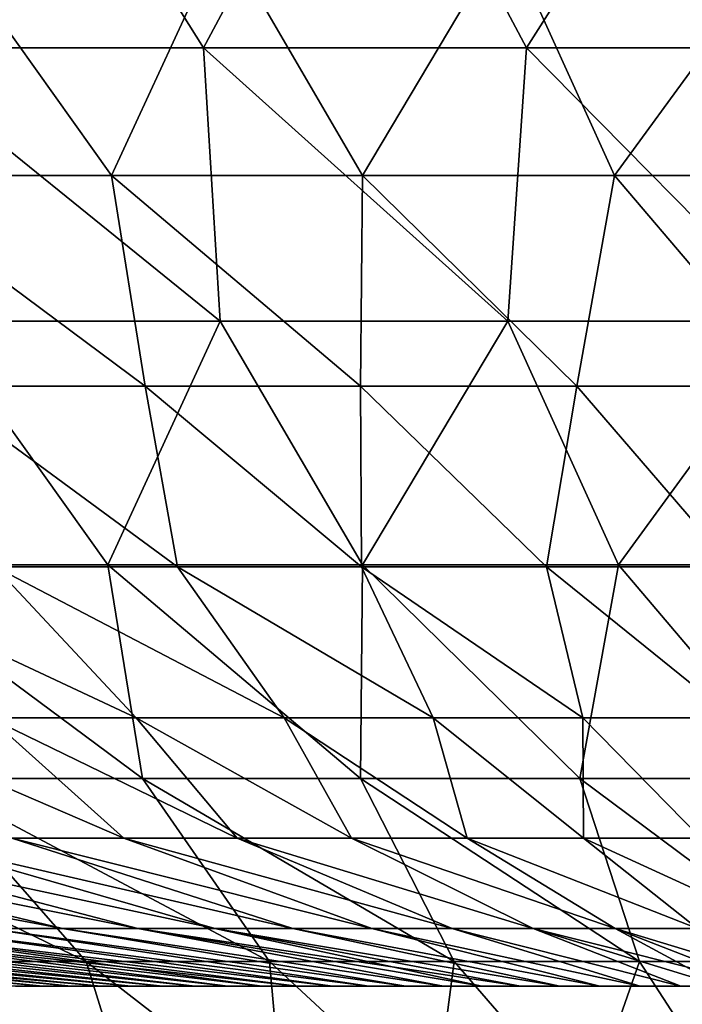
# Model space of a CAD drawing. Header units: millimetres. Extents: x -125 to 125, y 3898 to 4025.
# Tile 70 of 256: x -5 to -1.68, y 3902.08 to 3907.02. Entities that reach past the tile are written whole.
import ezdxf

# ---------------------------------------------------------------- set-up
doc = ezdxf.new("R2010")
doc.units = ezdxf.units.MM
doc.header["$LTSCALE"] = 2.2935
for name, color, linetype in [('2', 7, 'CONTINUOUS'), ('3', 7, 'CONTINUOUS'), ('4', 7, 'CONTINUOUS'), ('5', 7, 'CONTINUOUS')]:
    doc.layers.add(name, color=color, linetype=linetype)

msp = doc.modelspace()

# ---------------------------------------------------------------- linework, layer by layer
at = {"layer": '2', "color": 36, "linetype": 'Continuous', "true_color": 0x833d1e}
for points in [[(-4.0791, 3906.8825, 40.7015), (-5.0346, 3908.4022, 44.7729), (-5.6935, 3906.8825, 40.5073), (-4.0791, 3906.8825, 40.7015)], [(-3.2659, 3908.4022, 44.9366), (-5.0346, 3908.4022, 44.7729), (-4.0791, 3906.8825, 40.7015), (-3.2659, 3908.4022, 44.9366)], [(-2.4583, 3906.8825, 40.8315), (-3.2659, 3908.4022, 44.9366), (-4.0791, 3906.8825, 40.7015), (-2.4583, 3906.8825, 40.8315)], [(-1.492, 3908.4022, 45.0304), (-3.2659, 3908.4022, 44.9366), (-2.4583, 3906.8825, 40.8315), (-1.492, 3908.4022, 45.0304)], [(-0.8335, 3906.8825, 40.8969), (-1.492, 3908.4022, 45.0304), (-2.4583, 3906.8825, 40.8315), (-0.8335, 3906.8825, 40.8969)], [(-4.0791, 3906.8825, 40.7015), (-5.6935, 3906.8825, 40.5073), (-3.9956, 3905.5104, 36.4865), (-4.0791, 3906.8825, 40.7015)], [(-3.9956, 3905.5104, 36.4865), (-5.6935, 3906.8825, 40.5073), (-5.4335, 3905.5104, 36.3002), (-3.9956, 3905.5104, 36.4865)], [(-2.4583, 3906.8825, 40.8315), (-4.0791, 3906.8825, 40.7015), (-2.5514, 3905.5104, 36.6158), (-2.4583, 3906.8825, 40.8315)], [(-2.5514, 3905.5104, 36.6158), (-4.0791, 3906.8825, 40.7015), (-3.9956, 3905.5104, 36.4865), (-2.5514, 3905.5104, 36.6158)], [(-1.1032, 3905.5104, 36.688), (-2.4583, 3906.8825, 40.8315), (-2.5514, 3905.5104, 36.6158), (-1.1032, 3905.5104, 36.688)], [(-0.8335, 3906.8825, 40.8969), (-2.4583, 3906.8825, 40.8315), (-1.1032, 3905.5104, 36.688), (-0.8335, 3906.8825, 40.8969)], [(-4.5606, 3904.2876, 32.1359), (-5.4335, 3905.5104, 36.3002), (-5.833, 3904.2876, 31.9295), (-4.5606, 3904.2876, 32.1359)], [(-3.9956, 3905.5104, 36.4865), (-5.4335, 3905.5104, 36.3002), (-4.5606, 3904.2876, 32.1359), (-3.9956, 3905.5104, 36.4865)], [(-3.281, 3904.2876, 32.2917), (-3.9956, 3905.5104, 36.4865), (-4.5606, 3904.2876, 32.1359), (-3.281, 3904.2876, 32.2917)], [(-2.5514, 3905.5104, 36.6158), (-3.9956, 3905.5104, 36.4865), (-3.281, 3904.2876, 32.2917), (-2.5514, 3905.5104, 36.6158)], [(-1.9962, 3904.2876, 32.3965), (-2.5514, 3905.5104, 36.6158), (-3.281, 3904.2876, 32.2917), (-1.9962, 3904.2876, 32.3965)], [(-1.1032, 3905.5104, 36.688), (-2.5514, 3905.5104, 36.6158), (-1.9962, 3904.2876, 32.3965), (-1.1032, 3905.5104, 36.688)], [(-0.7083, 3904.2876, 32.4502), (-1.1032, 3905.5104, 36.688), (-1.9962, 3904.2876, 32.3965), (-0.7083, 3904.2876, 32.4502)], [(-4.5606, 3904.2876, 32.1359), (-5.833, 3904.2876, 31.9295), (-4.387, 3903.2157, 27.827), (-4.5606, 3904.2876, 32.1359)], [(-4.387, 3903.2157, 27.827), (-5.833, 3904.2876, 31.9295), (-5.4766, 3903.2157, 27.6332), (-4.387, 3903.2157, 27.827)], [(-3.281, 3904.2876, 32.2917), (-4.5606, 3904.2876, 32.1359), (-3.2906, 3903.2157, 27.9778), (-3.281, 3904.2876, 32.2917)], [(-3.2906, 3903.2157, 27.9778), (-4.5606, 3904.2876, 32.1359), (-4.387, 3903.2157, 27.827), (-3.2906, 3903.2157, 27.9778)], [(-2.1891, 3903.2157, 28.0855), (-3.281, 3904.2876, 32.2917), (-3.2906, 3903.2157, 27.9778), (-2.1891, 3903.2157, 28.0855)], [(-1.9962, 3904.2876, 32.3965), (-3.281, 3904.2876, 32.2917), (-2.1891, 3903.2157, 28.0855), (-1.9962, 3904.2876, 32.3965)], [(-1.0842, 3903.2157, 28.1498), (-1.9962, 3904.2876, 32.3965), (-2.1891, 3903.2157, 28.0855), (-1.0842, 3903.2157, 28.1498)], [(-0.7083, 3904.2876, 32.4502), (-1.9962, 3904.2876, 32.3965), (-1.0842, 3903.2157, 28.1498), (-0.7083, 3904.2876, 32.4502)], [(-5.4766, 3903.2157, 27.6332), (-6.5578, 3903.2157, 27.3968), (-4.6695, 3902.296, 23.3866), (-5.4766, 3903.2157, 27.6332)], [(-4.6695, 3902.296, 23.3866), (-6.5578, 3903.2157, 27.3968), (-5.5836, 3902.296, 23.1854), (-4.6695, 3902.296, 23.3866)], [(-4.387, 3903.2157, 27.827), (-5.4766, 3903.2157, 27.6332), (-3.7483, 3902.296, 23.5518), (-4.387, 3903.2157, 27.827)], [(-3.7483, 3902.296, 23.5518), (-5.4766, 3903.2157, 27.6332), (-4.6695, 3902.296, 23.3866), (-3.7483, 3902.296, 23.5518)], [(-3.2906, 3903.2157, 27.9778), (-4.387, 3903.2157, 27.827), (-2.8212, 3902.296, 23.6808), (-3.2906, 3903.2157, 27.9778)], [(-2.8212, 3902.296, 23.6808), (-4.387, 3903.2157, 27.827), (-3.7483, 3902.296, 23.5518), (-2.8212, 3902.296, 23.6808)], [(-2.1891, 3903.2157, 28.0855), (-3.2906, 3903.2157, 27.9778), (-1.8898, 3902.296, 23.7732), (-2.1891, 3903.2157, 28.0855)], [(-1.8898, 3902.296, 23.7732), (-3.2906, 3903.2157, 27.9778), (-2.8212, 3902.296, 23.6808), (-1.8898, 3902.296, 23.7732)], [(-1.0842, 3903.2157, 28.1498), (-2.1891, 3903.2157, 28.0855), (-0.9555, 3902.296, 23.8291), (-1.0842, 3903.2157, 28.1498)], [(-0.9555, 3902.296, 23.8291), (-2.1891, 3903.2157, 28.0855), (-1.8898, 3902.296, 23.7732), (-0.9555, 3902.296, 23.8291)], [(-4.6695, 3902.296, 23.3866), (-5.5836, 3902.296, 23.1854), (-4.4316, 3901.5297, 18.9856), (-4.6695, 3902.296, 23.3866)], [(-4.4316, 3901.5297, 18.9856), (-5.5836, 3902.296, 23.1854), (-5.1771, 3901.5297, 18.796), (-4.4316, 3901.5297, 18.9856)], [(-3.7483, 3902.296, 23.5518), (-4.6695, 3902.296, 23.3866), (-3.6793, 3901.5297, 19.1456), (-3.7483, 3902.296, 23.5518)], [(-3.6793, 3901.5297, 19.1456), (-4.6695, 3902.296, 23.3866), (-4.4316, 3901.5297, 18.9856), (-3.6793, 3901.5297, 19.1456)], [(-2.8212, 3902.296, 23.6808), (-3.7483, 3902.296, 23.5518), (-2.9212, 3901.5297, 19.2758), (-2.8212, 3902.296, 23.6808)], [(-2.9212, 3901.5297, 19.2758), (-3.7483, 3902.296, 23.5518), (-3.6793, 3901.5297, 19.1456), (-2.9212, 3901.5297, 19.2758)], [(-2.1586, 3901.5297, 19.3761), (-2.8212, 3902.296, 23.6808), (-2.9212, 3901.5297, 19.2758), (-2.1586, 3901.5297, 19.3761)], [(-1.8898, 3902.296, 23.7732), (-2.8212, 3902.296, 23.6808), (-2.1586, 3901.5297, 19.3761), (-1.8898, 3902.296, 23.7732)], [(-1.3926, 3901.5297, 19.4461), (-1.8898, 3902.296, 23.7732), (-2.1586, 3901.5297, 19.3761), (-1.3926, 3901.5297, 19.4461)], [(-0.9555, 3902.296, 23.8291), (-1.8898, 3902.296, 23.7732), (-1.3926, 3901.5297, 19.4461), (-0.9555, 3902.296, 23.8291)]]:
    msp.add_3dface(points, dxfattribs=at)
at = {"layer": '3', "color": 36, "linetype": 'Continuous', "true_color": 0x833d1e}
for points in [[(-4.0791, 3906.8825, -40.7015), (-5.6935, 3906.8825, -40.5073), (-5.0346, 3908.4022, -44.7729), (-4.0791, 3906.8825, -40.7015)], [(-3.2659, 3908.4022, -44.9366), (-4.0791, 3906.8825, -40.7015), (-5.0346, 3908.4022, -44.7729), (-3.2659, 3908.4022, -44.9366)], [(-2.4583, 3906.8825, -40.8315), (-4.0791, 3906.8825, -40.7015), (-3.2659, 3908.4022, -44.9366), (-2.4583, 3906.8825, -40.8315)], [(-1.492, 3908.4022, -45.0304), (-2.4583, 3906.8825, -40.8315), (-3.2659, 3908.4022, -44.9366), (-1.492, 3908.4022, -45.0304)], [(-0.8335, 3906.8825, -40.8969), (-2.4583, 3906.8825, -40.8315), (-1.492, 3908.4022, -45.0304), (-0.8335, 3906.8825, -40.8969)], [(-3.9956, 3905.5104, -36.4865), (-5.4335, 3905.5104, -36.3002), (-5.6935, 3906.8825, -40.5073), (-3.9956, 3905.5104, -36.4865)], [(-4.0791, 3906.8825, -40.7015), (-3.9956, 3905.5104, -36.4865), (-5.6935, 3906.8825, -40.5073), (-4.0791, 3906.8825, -40.7015)], [(-2.5514, 3905.5104, -36.6158), (-3.9956, 3905.5104, -36.4865), (-4.0791, 3906.8825, -40.7015), (-2.5514, 3905.5104, -36.6158)], [(-2.4583, 3906.8825, -40.8315), (-2.5514, 3905.5104, -36.6158), (-4.0791, 3906.8825, -40.7015), (-2.4583, 3906.8825, -40.8315)], [(-1.1032, 3905.5104, -36.688), (-2.5514, 3905.5104, -36.6158), (-2.4583, 3906.8825, -40.8315), (-1.1032, 3905.5104, -36.688)], [(-0.8335, 3906.8825, -40.8969), (-1.1032, 3905.5104, -36.688), (-2.4583, 3906.8825, -40.8315), (-0.8335, 3906.8825, -40.8969)], [(-4.5606, 3904.2876, -32.1359), (-5.833, 3904.2876, -31.9295), (-5.4335, 3905.5104, -36.3002), (-4.5606, 3904.2876, -32.1359)], [(-3.9956, 3905.5104, -36.4865), (-4.5606, 3904.2876, -32.1359), (-5.4335, 3905.5104, -36.3002), (-3.9956, 3905.5104, -36.4865)], [(-3.281, 3904.2876, -32.2917), (-4.5606, 3904.2876, -32.1359), (-3.9956, 3905.5104, -36.4865), (-3.281, 3904.2876, -32.2917)], [(-2.5514, 3905.5104, -36.6158), (-3.281, 3904.2876, -32.2917), (-3.9956, 3905.5104, -36.4865), (-2.5514, 3905.5104, -36.6158)], [(-1.9962, 3904.2876, -32.3965), (-3.281, 3904.2876, -32.2917), (-2.5514, 3905.5104, -36.6158), (-1.9962, 3904.2876, -32.3965)], [(-1.1032, 3905.5104, -36.688), (-1.9962, 3904.2876, -32.3965), (-2.5514, 3905.5104, -36.6158), (-1.1032, 3905.5104, -36.688)], [(-0.7083, 3904.2876, -32.4502), (-1.9962, 3904.2876, -32.3965), (-1.1032, 3905.5104, -36.688), (-0.7083, 3904.2876, -32.4502)], [(-4.387, 3903.2157, -27.827), (-5.4766, 3903.2157, -27.6332), (-5.833, 3904.2876, -31.9295), (-4.387, 3903.2157, -27.827)], [(-4.5606, 3904.2876, -32.1359), (-4.387, 3903.2157, -27.827), (-5.833, 3904.2876, -31.9295), (-4.5606, 3904.2876, -32.1359)], [(-3.2906, 3903.2157, -27.9778), (-4.387, 3903.2157, -27.827), (-4.5606, 3904.2876, -32.1359), (-3.2906, 3903.2157, -27.9778)], [(-3.281, 3904.2876, -32.2917), (-3.2906, 3903.2157, -27.9778), (-4.5606, 3904.2876, -32.1359), (-3.281, 3904.2876, -32.2917)], [(-2.1891, 3903.2157, -28.0855), (-3.2906, 3903.2157, -27.9778), (-3.281, 3904.2876, -32.2917), (-2.1891, 3903.2157, -28.0855)], [(-1.9962, 3904.2876, -32.3965), (-2.1891, 3903.2157, -28.0855), (-3.281, 3904.2876, -32.2917), (-1.9962, 3904.2876, -32.3965)], [(-1.0842, 3903.2157, -28.1498), (-2.1891, 3903.2157, -28.0855), (-1.9962, 3904.2876, -32.3965), (-1.0842, 3903.2157, -28.1498)], [(-0.7083, 3904.2876, -32.4502), (-1.0842, 3903.2157, -28.1498), (-1.9962, 3904.2876, -32.3965), (-0.7083, 3904.2876, -32.4502)], [(-4.6695, 3902.296, -23.3866), (-5.5836, 3902.296, -23.1854), (-6.5578, 3903.2157, -27.3968), (-4.6695, 3902.296, -23.3866)], [(-5.4766, 3903.2157, -27.6332), (-4.6695, 3902.296, -23.3866), (-6.5578, 3903.2157, -27.3968), (-5.4766, 3903.2157, -27.6332)], [(-3.7483, 3902.296, -23.5518), (-4.6695, 3902.296, -23.3866), (-5.4766, 3903.2157, -27.6332), (-3.7483, 3902.296, -23.5518)], [(-4.387, 3903.2157, -27.827), (-3.7483, 3902.296, -23.5518), (-5.4766, 3903.2157, -27.6332), (-4.387, 3903.2157, -27.827)], [(-2.8212, 3902.296, -23.6808), (-3.7483, 3902.296, -23.5518), (-4.387, 3903.2157, -27.827), (-2.8212, 3902.296, -23.6808)], [(-3.2906, 3903.2157, -27.9778), (-2.8212, 3902.296, -23.6808), (-4.387, 3903.2157, -27.827), (-3.2906, 3903.2157, -27.9778)], [(-1.8898, 3902.296, -23.7732), (-2.8212, 3902.296, -23.6808), (-3.2906, 3903.2157, -27.9778), (-1.8898, 3902.296, -23.7732)], [(-2.1891, 3903.2157, -28.0855), (-1.8898, 3902.296, -23.7732), (-3.2906, 3903.2157, -27.9778), (-2.1891, 3903.2157, -28.0855)], [(-0.9555, 3902.296, -23.8291), (-1.8898, 3902.296, -23.7732), (-2.1891, 3903.2157, -28.0855), (-0.9555, 3902.296, -23.8291)], [(-1.0842, 3903.2157, -28.1498), (-0.9555, 3902.296, -23.8291), (-2.1891, 3903.2157, -28.0855), (-1.0842, 3903.2157, -28.1498)], [(-4.4316, 3901.5297, -18.9856), (-5.1771, 3901.5297, -18.796), (-5.5836, 3902.296, -23.1854), (-4.4316, 3901.5297, -18.9856)], [(-4.6695, 3902.296, -23.3866), (-4.4316, 3901.5297, -18.9856), (-5.5836, 3902.296, -23.1854), (-4.6695, 3902.296, -23.3866)], [(-3.6793, 3901.5297, -19.1456), (-4.4316, 3901.5297, -18.9856), (-4.6695, 3902.296, -23.3866), (-3.6793, 3901.5297, -19.1456)], [(-3.7483, 3902.296, -23.5518), (-3.6793, 3901.5297, -19.1456), (-4.6695, 3902.296, -23.3866), (-3.7483, 3902.296, -23.5518)], [(-2.9212, 3901.5297, -19.2758), (-3.6793, 3901.5297, -19.1456), (-3.7483, 3902.296, -23.5518), (-2.9212, 3901.5297, -19.2758)], [(-2.8212, 3902.296, -23.6808), (-2.9212, 3901.5297, -19.2758), (-3.7483, 3902.296, -23.5518), (-2.8212, 3902.296, -23.6808)], [(-2.1586, 3901.5297, -19.3761), (-2.9212, 3901.5297, -19.2758), (-2.8212, 3902.296, -23.6808), (-2.1586, 3901.5297, -19.3761)], [(-1.8898, 3902.296, -23.7732), (-2.1586, 3901.5297, -19.3761), (-2.8212, 3902.296, -23.6808), (-1.8898, 3902.296, -23.7732)], [(-1.3926, 3901.5297, -19.4461), (-2.1586, 3901.5297, -19.3761), (-1.8898, 3902.296, -23.7732), (-1.3926, 3901.5297, -19.4461)], [(-0.9555, 3902.296, -23.8291), (-1.3926, 3901.5297, -19.4461), (-1.8898, 3902.296, -23.7732), (-0.9555, 3902.296, -23.8291)]]:
    msp.add_3dface(points, dxfattribs=at)
at = {"layer": '4', "color": 36, "linetype": 'Continuous', "true_color": 0x833d1e}
for points in [[(-4.5425, 3906.2423, -31.7014), (-5.4021, 3907.4479, -35.7954), (-5.7965, 3906.2423, -31.4963), (-4.5425, 3906.2423, -31.7014)], [(-3.9853, 3907.4479, -35.9807), (-5.4021, 3907.4479, -35.7954), (-4.5425, 3906.2423, -31.7014), (-3.9853, 3907.4479, -35.9807)], [(-3.2814, 3906.2423, -31.8567), (-3.9853, 3907.4479, -35.9807), (-4.5425, 3906.2423, -31.7014), (-3.2814, 3906.2423, -31.8567)], [(-2.5623, 3907.4479, -36.11), (-3.9853, 3907.4479, -35.9807), (-3.2814, 3906.2423, -31.8567), (-2.5623, 3907.4479, -36.11)], [(-2.0151, 3906.2423, -31.9618), (-2.5623, 3907.4479, -36.11), (-3.2814, 3906.2423, -31.8567), (-2.0151, 3906.2423, -31.9618)], [(-1.1353, 3907.4479, -36.183), (-2.5623, 3907.4479, -36.11), (-2.0151, 3906.2423, -31.9618), (-1.1353, 3907.4479, -36.183)], [(-0.7456, 3906.2423, -32.0165), (-1.1353, 3907.4479, -36.183), (-2.0151, 3906.2423, -31.9618), (-0.7456, 3906.2423, -32.0165)], [(-4.5425, 3906.2423, -31.7014), (-5.7965, 3906.2423, -31.4963), (-4.3722, 3905.1851, -27.4639), (-4.5425, 3906.2423, -31.7014)], [(-4.3722, 3905.1851, -27.4639), (-5.7965, 3906.2423, -31.4963), (-5.4464, 3905.1851, -27.2711), (-4.3722, 3905.1851, -27.4639)], [(-3.2814, 3906.2423, -31.8567), (-4.5425, 3906.2423, -31.7014), (-3.2912, 3905.1851, -27.6143), (-3.2814, 3906.2423, -31.8567)], [(-3.2912, 3905.1851, -27.6143), (-4.5425, 3906.2423, -31.7014), (-4.3722, 3905.1851, -27.4639), (-3.2912, 3905.1851, -27.6143)], [(-2.2051, 3905.1851, -27.7221), (-3.2814, 3906.2423, -31.8567), (-3.2912, 3905.1851, -27.6143), (-2.2051, 3905.1851, -27.7221)], [(-2.0151, 3906.2423, -31.9618), (-3.2814, 3906.2423, -31.8567), (-2.2051, 3905.1851, -27.7221), (-2.0151, 3906.2423, -31.9618)], [(-1.1157, 3905.1851, -27.7873), (-2.0151, 3906.2423, -31.9618), (-2.2051, 3905.1851, -27.7221), (-1.1157, 3905.1851, -27.7873)], [(-0.7456, 3906.2423, -32.0165), (-2.0151, 3906.2423, -31.9618), (-1.1157, 3905.1851, -27.7873), (-0.7456, 3906.2423, -32.0165)], [(-4.3722, 3905.1851, -27.4639), (-5.4464, 3905.1851, -27.2711), (-4.2104, 3904.2774, -23.1802), (-4.3722, 3905.1851, -27.4639)], [(-4.2104, 3904.2774, -23.1802), (-5.4464, 3905.1851, -27.2711), (-5.1281, 3904.2774, -22.9946), (-4.2104, 3904.2774, -23.1802)], [(-3.2912, 3905.1851, -27.6143), (-4.3722, 3905.1851, -27.4639), (-3.286, 3904.2774, -23.3292), (-3.2912, 3905.1851, -27.6143)], [(-3.286, 3904.2774, -23.3292), (-4.3722, 3905.1851, -27.4639), (-4.2104, 3904.2774, -23.1802), (-3.286, 3904.2774, -23.3292)], [(-2.2051, 3905.1851, -27.7221), (-3.2912, 3905.1851, -27.6143), (-2.3564, 3904.2774, -23.4413), (-2.2051, 3905.1851, -27.7221)], [(-2.3564, 3904.2774, -23.4413), (-3.2912, 3905.1851, -27.6143), (-3.286, 3904.2774, -23.3292), (-2.3564, 3904.2774, -23.4413)], [(-1.4231, 3904.2774, -23.5164), (-2.2051, 3905.1851, -27.7221), (-2.3564, 3904.2774, -23.4413), (-1.4231, 3904.2774, -23.5164)], [(-1.1157, 3905.1851, -27.7873), (-2.2051, 3905.1851, -27.7221), (-1.4231, 3904.2774, -23.5164), (-1.1157, 3905.1851, -27.7873)], [(-5.1281, 3904.2774, -22.9946), (-6.0378, 3904.2774, -22.7726), (-4.4181, 3903.5204, -18.7667), (-5.1281, 3904.2774, -22.9946)], [(-4.4181, 3903.5204, -18.7667), (-6.0378, 3904.2774, -22.7726), (-5.1539, 3903.5204, -18.5781), (-4.4181, 3903.5204, -18.7667)], [(-4.2104, 3904.2774, -23.1802), (-5.1281, 3904.2774, -22.9946), (-3.6755, 3903.5204, -18.9262), (-4.2104, 3904.2774, -23.1802)], [(-3.6755, 3903.5204, -18.9262), (-5.1281, 3904.2774, -22.9946), (-4.4181, 3903.5204, -18.7667), (-3.6755, 3903.5204, -18.9262)], [(-3.286, 3904.2774, -23.3292), (-4.2104, 3904.2774, -23.1802), (-2.9271, 3903.5204, -19.0563), (-3.286, 3904.2774, -23.3292)], [(-2.9271, 3903.5204, -19.0563), (-4.2104, 3904.2774, -23.1802), (-3.6755, 3903.5204, -18.9262), (-2.9271, 3903.5204, -19.0563)], [(-2.3564, 3904.2774, -23.4413), (-3.286, 3904.2774, -23.3292), (-2.1742, 3903.5204, -19.1568), (-2.3564, 3904.2774, -23.4413)], [(-2.1742, 3903.5204, -19.1568), (-3.286, 3904.2774, -23.3292), (-2.9271, 3903.5204, -19.0563), (-2.1742, 3903.5204, -19.1568)], [(-1.4231, 3904.2774, -23.5164), (-2.3564, 3904.2774, -23.4413), (-1.418, 3903.5204, -19.2276), (-1.4231, 3904.2774, -23.5164)], [(-1.418, 3903.5204, -19.2276), (-2.3564, 3904.2774, -23.4413), (-2.1742, 3903.5204, -19.1568), (-1.418, 3903.5204, -19.2276)], [(-5.1539, 3903.5204, -18.5781), (-5.8817, 3903.5204, -18.3607), (-4.4805, 3902.9151, -14.2901), (-5.1539, 3903.5204, -18.5781)], [(-4.4805, 3902.9151, -14.2901), (-5.8817, 3903.5204, -18.3607), (-5.0427, 3902.9151, -14.1015), (-4.4805, 3902.9151, -14.2901)], [(-4.4181, 3903.5204, -18.7667), (-5.1539, 3903.5204, -18.5781), (-3.9114, 3902.9151, -14.4562), (-4.4181, 3903.5204, -18.7667)], [(-3.9114, 3902.9151, -14.4562), (-5.1539, 3903.5204, -18.5781), (-4.4805, 3902.9151, -14.2901), (-3.9114, 3902.9151, -14.4562)], [(-3.6755, 3903.5204, -18.9262), (-4.4181, 3903.5204, -18.7667), (-3.3361, 3902.9151, -14.5997), (-3.6755, 3903.5204, -18.9262)], [(-3.3361, 3902.9151, -14.5997), (-4.4181, 3903.5204, -18.7667), (-3.9114, 3902.9151, -14.4562), (-3.3361, 3902.9151, -14.5997)], [(-2.9271, 3903.5204, -19.0563), (-3.6755, 3903.5204, -18.9262), (-2.7556, 3902.9151, -14.7203), (-2.9271, 3903.5204, -19.0563)], [(-2.7556, 3902.9151, -14.7203), (-3.6755, 3903.5204, -18.9262), (-3.3361, 3902.9151, -14.5997), (-2.7556, 3902.9151, -14.7203)], [(-2.1742, 3903.5204, -19.1568), (-2.9271, 3903.5204, -19.0563), (-2.1708, 3902.9151, -14.8179), (-2.1742, 3903.5204, -19.1568)], [(-2.1708, 3902.9151, -14.8179), (-2.9271, 3903.5204, -19.0563), (-2.7556, 3902.9151, -14.7203), (-2.1708, 3902.9151, -14.8179)], [(-1.418, 3903.5204, -19.2276), (-2.1742, 3903.5204, -19.1568), (-1.5826, 3902.9151, -14.8922), (-1.418, 3903.5204, -19.2276)], [(-1.5826, 3902.9151, -14.8922), (-2.1742, 3903.5204, -19.1568), (-2.1708, 3902.9151, -14.8179), (-1.5826, 3902.9151, -14.8922)], [(-6.6781, 3902.9151, -13.4046), (-7.2035, 3902.9151, -13.1298), (-4.7888, 3902.4622, -9.5167), (-6.6781, 3902.9151, -13.4046)], [(-4.7888, 3902.4622, -9.5167), (-7.2035, 3902.9151, -13.1298), (-5.1604, 3902.4622, -9.3204), (-4.7888, 3902.4622, -9.5167)], [(-6.1423, 3902.9151, -13.6585), (-6.6781, 3902.9151, -13.4046), (-4.4098, 3902.4622, -9.6981), (-6.1423, 3902.9151, -13.6585)], [(-4.4098, 3902.4622, -9.6981), (-6.6781, 3902.9151, -13.4046), (-4.7888, 3902.4622, -9.5167), (-4.4098, 3902.4622, -9.6981)], [(-5.5969, 3902.9151, -13.8909), (-6.1423, 3902.9151, -13.6585), (-4.0238, 3902.4622, -9.8645), (-5.5969, 3902.9151, -13.8909)], [(-4.0238, 3902.4622, -9.8645), (-6.1423, 3902.9151, -13.6585), (-4.4098, 3902.4622, -9.6981), (-4.0238, 3902.4622, -9.8645)], [(-5.0427, 3902.9151, -14.1015), (-5.5969, 3902.9151, -13.8909), (-3.6317, 3902.4622, -10.0155), (-5.0427, 3902.9151, -14.1015)], [(-3.6317, 3902.4622, -10.0155), (-5.5969, 3902.9151, -13.8909), (-4.0238, 3902.4622, -9.8645), (-3.6317, 3902.4622, -10.0155)], [(-4.4805, 3902.9151, -14.2901), (-5.0427, 3902.9151, -14.1015), (-3.2338, 3902.4622, -10.151), (-4.4805, 3902.9151, -14.2901)], [(-3.2338, 3902.4622, -10.151), (-5.0427, 3902.9151, -14.1015), (-3.6317, 3902.4622, -10.0155), (-3.2338, 3902.4622, -10.151)], [(-3.9114, 3902.9151, -14.4562), (-4.4805, 3902.9151, -14.2901), (-2.831, 3902.4622, -10.2706), (-3.9114, 3902.9151, -14.4562)], [(-2.831, 3902.4622, -10.2706), (-4.4805, 3902.9151, -14.2901), (-3.2338, 3902.4622, -10.151), (-2.831, 3902.4622, -10.2706)], [(-3.3361, 3902.9151, -14.5997), (-3.9114, 3902.9151, -14.4562), (-2.4237, 3902.4622, -10.3743), (-3.3361, 3902.9151, -14.5997)], [(-2.4237, 3902.4622, -10.3743), (-3.9114, 3902.9151, -14.4562), (-2.831, 3902.4622, -10.2706), (-2.4237, 3902.4622, -10.3743)], [(-2.7556, 3902.9151, -14.7203), (-3.3361, 3902.9151, -14.5997), (-2.0126, 3902.4622, -10.4618), (-2.7556, 3902.9151, -14.7203)], [(-2.0126, 3902.4622, -10.4618), (-3.3361, 3902.9151, -14.5997), (-2.4237, 3902.4622, -10.3743), (-2.0126, 3902.4622, -10.4618)], [(-2.1708, 3902.9151, -14.8179), (-2.7556, 3902.9151, -14.7203), (-1.5985, 3902.4622, -10.533), (-2.1708, 3902.9151, -14.8179)], [(-1.5985, 3902.4622, -10.533), (-2.7556, 3902.9151, -14.7203), (-2.0126, 3902.4622, -10.4618), (-1.5985, 3902.4622, -10.533)], [(-1.5826, 3902.9151, -14.8922), (-2.1708, 3902.9151, -14.8179), (-1.1818, 3902.4622, -10.5879), (-1.5826, 3902.9151, -14.8922)], [(-1.1818, 3902.4622, -10.5879), (-2.1708, 3902.9151, -14.8179), (-1.5985, 3902.4622, -10.533), (-1.1818, 3902.4622, -10.5879)], [(-7.7984, 3902.4622, -7.2584), (-8.0786, 3902.4622, -6.9451), (-4.887, 3902.1719, -4.2857), (-7.7984, 3902.4622, -7.2584)], [(-4.887, 3902.1719, -4.2857), (-8.0786, 3902.4622, -6.9451), (-5.0246, 3902.1719, -4.1236), (-4.887, 3902.1719, -4.2857)], [(-7.5061, 3902.4622, -7.5603), (-7.7984, 3902.4622, -7.2584), (-4.5962, 3902.1719, -4.5962), (-7.5061, 3902.4622, -7.5603)], [(-4.5962, 3902.1719, -4.5962), (-7.7984, 3902.4622, -7.2584), (-4.7441, 3902.1719, -4.4433), (-4.5962, 3902.1719, -4.5962)], [(-4.7441, 3902.1719, -4.4433), (-7.7984, 3902.4622, -7.2584), (-4.887, 3902.1719, -4.2857), (-4.7441, 3902.1719, -4.4433)], [(-7.2021, 3902.4622, -7.8504), (-7.5061, 3902.4622, -7.5603), (-4.4433, 3902.1719, -4.7441), (-7.2021, 3902.4622, -7.8504)], [(-4.4433, 3902.1719, -4.7441), (-7.5061, 3902.4622, -7.5603), (-4.5962, 3902.1719, -4.5962), (-4.4433, 3902.1719, -4.7441)], [(-6.8869, 3902.4622, -8.1284), (-7.2021, 3902.4622, -7.8504), (-4.2857, 3902.1719, -4.887), (-6.8869, 3902.4622, -8.1284)], [(-4.2857, 3902.1719, -4.887), (-7.2021, 3902.4622, -7.8504), (-4.4433, 3902.1719, -4.7441), (-4.2857, 3902.1719, -4.887)], [(-6.5609, 3902.4622, -8.3937), (-6.8869, 3902.4622, -8.1284), (-4.1236, 3902.1719, -5.0246), (-6.5609, 3902.4622, -8.3937)], [(-4.1236, 3902.1719, -5.0246), (-6.8869, 3902.4622, -8.1284), (-4.2857, 3902.1719, -4.887), (-4.1236, 3902.1719, -5.0246)], [(-6.2248, 3902.4622, -8.6459), (-6.5609, 3902.4622, -8.3937), (-3.9569, 3902.1719, -5.1568), (-6.2248, 3902.4622, -8.6459)], [(-3.9569, 3902.1719, -5.1568), (-6.5609, 3902.4622, -8.3937), (-4.1236, 3902.1719, -5.0246), (-3.9569, 3902.1719, -5.1568)], [(-5.879, 3902.4622, -8.8847), (-6.2248, 3902.4622, -8.6459), (-3.6112, 3902.1719, -5.4046), (-5.879, 3902.4622, -8.8847)], [(-3.6112, 3902.1719, -5.4046), (-6.2248, 3902.4622, -8.6459), (-3.7861, 3902.1719, -5.2835), (-3.6112, 3902.1719, -5.4046)], [(-3.7861, 3902.1719, -5.2835), (-6.2248, 3902.4622, -8.6459), (-3.9569, 3902.1719, -5.1568), (-3.7861, 3902.1719, -5.2835)], [(-5.524, 3902.4622, -9.1096), (-5.879, 3902.4622, -8.8847), (-3.4324, 3902.1719, -5.5198), (-5.524, 3902.4622, -9.1096)], [(-3.4324, 3902.1719, -5.5198), (-5.879, 3902.4622, -8.8847), (-3.6112, 3902.1719, -5.4046), (-3.4324, 3902.1719, -5.5198)], [(-5.1604, 3902.4622, -9.3204), (-5.524, 3902.4622, -9.1096), (-3.25, 3902.1719, -5.6292), (-5.1604, 3902.4622, -9.3204)], [(-3.25, 3902.1719, -5.6292), (-5.524, 3902.4622, -9.1096), (-3.4324, 3902.1719, -5.5198), (-3.25, 3902.1719, -5.6292)], [(-4.7888, 3902.4622, -9.5167), (-5.1604, 3902.4622, -9.3204), (-3.0641, 3902.1719, -5.7325), (-4.7888, 3902.4622, -9.5167)], [(-3.0641, 3902.1719, -5.7325), (-5.1604, 3902.4622, -9.3204), (-3.25, 3902.1719, -5.6292), (-3.0641, 3902.1719, -5.7325)], [(-4.4098, 3902.4622, -9.6981), (-4.7888, 3902.4622, -9.5167), (-2.8749, 3902.1719, -5.8297), (-4.4098, 3902.4622, -9.6981)], [(-2.8749, 3902.1719, -5.8297), (-4.7888, 3902.4622, -9.5167), (-3.0641, 3902.1719, -5.7325), (-2.8749, 3902.1719, -5.8297)], [(-4.0238, 3902.4622, -9.8645), (-4.4098, 3902.4622, -9.6981), (-2.4874, 3902.1719, -6.0052), (-4.0238, 3902.4622, -9.8645)], [(-2.4874, 3902.1719, -6.0052), (-4.4098, 3902.4622, -9.6981), (-2.6826, 3902.1719, -5.9206), (-2.4874, 3902.1719, -6.0052)], [(-2.6826, 3902.1719, -5.9206), (-4.4098, 3902.4622, -9.6981), (-2.8749, 3902.1719, -5.8297), (-2.6826, 3902.1719, -5.9206)], [(-3.6317, 3902.4622, -10.0155), (-4.0238, 3902.4622, -9.8645), (-2.2896, 3902.1719, -6.0834), (-3.6317, 3902.4622, -10.0155)], [(-2.2896, 3902.1719, -6.0834), (-4.0238, 3902.4622, -9.8645), (-2.4874, 3902.1719, -6.0052), (-2.2896, 3902.1719, -6.0834)], [(-3.2338, 3902.4622, -10.151), (-3.6317, 3902.4622, -10.0155), (-2.0894, 3902.1719, -6.155), (-3.2338, 3902.4622, -10.151)], [(-2.0894, 3902.1719, -6.155), (-3.6317, 3902.4622, -10.0155), (-2.2896, 3902.1719, -6.0834), (-2.0894, 3902.1719, -6.155)], [(-2.831, 3902.4622, -10.2706), (-3.2338, 3902.4622, -10.151), (-1.8869, 3902.1719, -6.2201), (-2.831, 3902.4622, -10.2706)], [(-1.8869, 3902.1719, -6.2201), (-3.2338, 3902.4622, -10.151), (-2.0894, 3902.1719, -6.155), (-1.8869, 3902.1719, -6.2201)], [(-2.4237, 3902.4622, -10.3743), (-2.831, 3902.4622, -10.2706), (-1.6823, 3902.1719, -6.2785), (-2.4237, 3902.4622, -10.3743)], [(-1.6823, 3902.1719, -6.2785), (-2.831, 3902.4622, -10.2706), (-1.8869, 3902.1719, -6.2201), (-1.6823, 3902.1719, -6.2785)], [(-2.0126, 3902.4622, -10.4618), (-2.4237, 3902.4622, -10.3743), (-1.2681, 3902.1719, -6.3751), (-2.0126, 3902.4622, -10.4618)], [(-1.2681, 3902.1719, -6.3751), (-2.4237, 3902.4622, -10.3743), (-1.476, 3902.1719, -6.3302), (-1.2681, 3902.1719, -6.3751)], [(-1.476, 3902.1719, -6.3302), (-2.4237, 3902.4622, -10.3743), (-1.6823, 3902.1719, -6.2785), (-1.476, 3902.1719, -6.3302)], [(-1.5985, 3902.4622, -10.533), (-2.0126, 3902.4622, -10.4618), (-1.0588, 3902.1719, -6.4132), (-1.5985, 3902.4622, -10.533)], [(-1.0588, 3902.1719, -6.4132), (-2.0126, 3902.4622, -10.4618), (-1.2681, 3902.1719, -6.3751), (-1.0588, 3902.1719, -6.4132)]]:
    msp.add_3dface(points, dxfattribs=at)
at = {"layer": '5', "color": 36, "linetype": 'Continuous', "true_color": 0x833d1e}
for points in [[(-4.5425, 3906.2423, 31.7014), (-5.7965, 3906.2423, 31.4963), (-5.4021, 3907.4479, 35.7954), (-4.5425, 3906.2423, 31.7014)], [(-3.9853, 3907.4479, 35.9807), (-4.5425, 3906.2423, 31.7014), (-5.4021, 3907.4479, 35.7954), (-3.9853, 3907.4479, 35.9807)], [(-3.2814, 3906.2423, 31.8567), (-4.5425, 3906.2423, 31.7014), (-3.9853, 3907.4479, 35.9807), (-3.2814, 3906.2423, 31.8567)], [(-2.5623, 3907.4479, 36.11), (-3.2814, 3906.2423, 31.8567), (-3.9853, 3907.4479, 35.9807), (-2.5623, 3907.4479, 36.11)], [(-2.0151, 3906.2423, 31.9618), (-3.2814, 3906.2423, 31.8567), (-2.5623, 3907.4479, 36.11), (-2.0151, 3906.2423, 31.9618)], [(-1.1353, 3907.4479, 36.183), (-2.0151, 3906.2423, 31.9618), (-2.5623, 3907.4479, 36.11), (-1.1353, 3907.4479, 36.183)], [(-0.7456, 3906.2423, 32.0165), (-2.0151, 3906.2423, 31.9618), (-1.1353, 3907.4479, 36.183), (-0.7456, 3906.2423, 32.0165)], [(-4.3722, 3905.1851, 27.4639), (-5.4464, 3905.1851, 27.2711), (-5.7965, 3906.2423, 31.4963), (-4.3722, 3905.1851, 27.4639)], [(-4.5425, 3906.2423, 31.7014), (-4.3722, 3905.1851, 27.4639), (-5.7965, 3906.2423, 31.4963), (-4.5425, 3906.2423, 31.7014)], [(-3.2912, 3905.1851, 27.6143), (-4.3722, 3905.1851, 27.4639), (-4.5425, 3906.2423, 31.7014), (-3.2912, 3905.1851, 27.6143)], [(-3.2814, 3906.2423, 31.8567), (-3.2912, 3905.1851, 27.6143), (-4.5425, 3906.2423, 31.7014), (-3.2814, 3906.2423, 31.8567)], [(-2.2051, 3905.1851, 27.7221), (-3.2912, 3905.1851, 27.6143), (-3.2814, 3906.2423, 31.8567), (-2.2051, 3905.1851, 27.7221)], [(-2.0151, 3906.2423, 31.9618), (-2.2051, 3905.1851, 27.7221), (-3.2814, 3906.2423, 31.8567), (-2.0151, 3906.2423, 31.9618)], [(-1.1157, 3905.1851, 27.7873), (-2.2051, 3905.1851, 27.7221), (-2.0151, 3906.2423, 31.9618), (-1.1157, 3905.1851, 27.7873)], [(-0.7456, 3906.2423, 32.0165), (-1.1157, 3905.1851, 27.7873), (-2.0151, 3906.2423, 31.9618), (-0.7456, 3906.2423, 32.0165)], [(-4.2104, 3904.2774, 23.1802), (-5.1281, 3904.2774, 22.9946), (-5.4464, 3905.1851, 27.2711), (-4.2104, 3904.2774, 23.1802)], [(-4.3722, 3905.1851, 27.4639), (-4.2104, 3904.2774, 23.1802), (-5.4464, 3905.1851, 27.2711), (-4.3722, 3905.1851, 27.4639)], [(-3.286, 3904.2774, 23.3292), (-4.2104, 3904.2774, 23.1802), (-4.3722, 3905.1851, 27.4639), (-3.286, 3904.2774, 23.3292)], [(-3.2912, 3905.1851, 27.6143), (-3.286, 3904.2774, 23.3292), (-4.3722, 3905.1851, 27.4639), (-3.2912, 3905.1851, 27.6143)], [(-2.3564, 3904.2774, 23.4413), (-3.286, 3904.2774, 23.3292), (-3.2912, 3905.1851, 27.6143), (-2.3564, 3904.2774, 23.4413)], [(-2.2051, 3905.1851, 27.7221), (-2.3564, 3904.2774, 23.4413), (-3.2912, 3905.1851, 27.6143), (-2.2051, 3905.1851, 27.7221)], [(-1.4231, 3904.2774, 23.5164), (-2.3564, 3904.2774, 23.4413), (-2.2051, 3905.1851, 27.7221), (-1.4231, 3904.2774, 23.5164)], [(-1.1157, 3905.1851, 27.7873), (-1.4231, 3904.2774, 23.5164), (-2.2051, 3905.1851, 27.7221), (-1.1157, 3905.1851, 27.7873)], [(-4.4181, 3903.5204, 18.7667), (-5.1539, 3903.5204, 18.5781), (-6.0378, 3904.2774, 22.7726), (-4.4181, 3903.5204, 18.7667)], [(-5.1281, 3904.2774, 22.9946), (-4.4181, 3903.5204, 18.7667), (-6.0378, 3904.2774, 22.7726), (-5.1281, 3904.2774, 22.9946)], [(-3.6755, 3903.5204, 18.9262), (-4.4181, 3903.5204, 18.7667), (-5.1281, 3904.2774, 22.9946), (-3.6755, 3903.5204, 18.9262)], [(-4.2104, 3904.2774, 23.1802), (-3.6755, 3903.5204, 18.9262), (-5.1281, 3904.2774, 22.9946), (-4.2104, 3904.2774, 23.1802)], [(-2.9271, 3903.5204, 19.0563), (-3.6755, 3903.5204, 18.9262), (-4.2104, 3904.2774, 23.1802), (-2.9271, 3903.5204, 19.0563)], [(-3.286, 3904.2774, 23.3292), (-2.9271, 3903.5204, 19.0563), (-4.2104, 3904.2774, 23.1802), (-3.286, 3904.2774, 23.3292)], [(-2.1742, 3903.5204, 19.1568), (-2.9271, 3903.5204, 19.0563), (-3.286, 3904.2774, 23.3292), (-2.1742, 3903.5204, 19.1568)], [(-2.3564, 3904.2774, 23.4413), (-2.1742, 3903.5204, 19.1568), (-3.286, 3904.2774, 23.3292), (-2.3564, 3904.2774, 23.4413)], [(-1.418, 3903.5204, 19.2276), (-2.1742, 3903.5204, 19.1568), (-2.3564, 3904.2774, 23.4413), (-1.418, 3903.5204, 19.2276)], [(-1.4231, 3904.2774, 23.5164), (-1.418, 3903.5204, 19.2276), (-2.3564, 3904.2774, 23.4413), (-1.4231, 3904.2774, 23.5164)], [(-4.4805, 3902.9151, 14.2901), (-5.0427, 3902.9151, 14.1015), (-5.8817, 3903.5204, 18.3607), (-4.4805, 3902.9151, 14.2901)], [(-5.1539, 3903.5204, 18.5781), (-4.4805, 3902.9151, 14.2901), (-5.8817, 3903.5204, 18.3607), (-5.1539, 3903.5204, 18.5781)], [(-3.9114, 3902.9151, 14.4562), (-4.4805, 3902.9151, 14.2901), (-5.1539, 3903.5204, 18.5781), (-3.9114, 3902.9151, 14.4562)], [(-4.4181, 3903.5204, 18.7667), (-3.9114, 3902.9151, 14.4562), (-5.1539, 3903.5204, 18.5781), (-4.4181, 3903.5204, 18.7667)], [(-3.3361, 3902.9151, 14.5997), (-3.9114, 3902.9151, 14.4562), (-4.4181, 3903.5204, 18.7667), (-3.3361, 3902.9151, 14.5997)], [(-3.6755, 3903.5204, 18.9262), (-3.3361, 3902.9151, 14.5997), (-4.4181, 3903.5204, 18.7667), (-3.6755, 3903.5204, 18.9262)], [(-2.7556, 3902.9151, 14.7203), (-3.3361, 3902.9151, 14.5997), (-3.6755, 3903.5204, 18.9262), (-2.7556, 3902.9151, 14.7203)], [(-2.9271, 3903.5204, 19.0563), (-2.7556, 3902.9151, 14.7203), (-3.6755, 3903.5204, 18.9262), (-2.9271, 3903.5204, 19.0563)], [(-2.1708, 3902.9151, 14.8179), (-2.7556, 3902.9151, 14.7203), (-2.9271, 3903.5204, 19.0563), (-2.1708, 3902.9151, 14.8179)], [(-2.1742, 3903.5204, 19.1568), (-2.1708, 3902.9151, 14.8179), (-2.9271, 3903.5204, 19.0563), (-2.1742, 3903.5204, 19.1568)], [(-1.5826, 3902.9151, 14.8922), (-2.1708, 3902.9151, 14.8179), (-2.1742, 3903.5204, 19.1568), (-1.5826, 3902.9151, 14.8922)], [(-1.418, 3903.5204, 19.2276), (-1.5826, 3902.9151, 14.8922), (-2.1742, 3903.5204, 19.1568), (-1.418, 3903.5204, 19.2276)], [(-4.7888, 3902.4622, 9.5167), (-5.1604, 3902.4622, 9.3204), (-7.2035, 3902.9151, 13.1298), (-4.7888, 3902.4622, 9.5167)], [(-6.6781, 3902.9151, 13.4046), (-4.7888, 3902.4622, 9.5167), (-7.2035, 3902.9151, 13.1298), (-6.6781, 3902.9151, 13.4046)], [(-4.4098, 3902.4622, 9.6981), (-4.7888, 3902.4622, 9.5167), (-6.6781, 3902.9151, 13.4046), (-4.4098, 3902.4622, 9.6981)], [(-6.1423, 3902.9151, 13.6585), (-4.4098, 3902.4622, 9.6981), (-6.6781, 3902.9151, 13.4046), (-6.1423, 3902.9151, 13.6585)], [(-4.0238, 3902.4622, 9.8645), (-4.4098, 3902.4622, 9.6981), (-6.1423, 3902.9151, 13.6585), (-4.0238, 3902.4622, 9.8645)], [(-5.5969, 3902.9151, 13.8909), (-4.0238, 3902.4622, 9.8645), (-6.1423, 3902.9151, 13.6585), (-5.5969, 3902.9151, 13.8909)], [(-3.6317, 3902.4622, 10.0155), (-4.0238, 3902.4622, 9.8645), (-5.5969, 3902.9151, 13.8909), (-3.6317, 3902.4622, 10.0155)], [(-5.0427, 3902.9151, 14.1015), (-3.6317, 3902.4622, 10.0155), (-5.5969, 3902.9151, 13.8909), (-5.0427, 3902.9151, 14.1015)], [(-3.2338, 3902.4622, 10.151), (-3.6317, 3902.4622, 10.0155), (-5.0427, 3902.9151, 14.1015), (-3.2338, 3902.4622, 10.151)], [(-4.4805, 3902.9151, 14.2901), (-3.2338, 3902.4622, 10.151), (-5.0427, 3902.9151, 14.1015), (-4.4805, 3902.9151, 14.2901)], [(-2.831, 3902.4622, 10.2706), (-3.2338, 3902.4622, 10.151), (-4.4805, 3902.9151, 14.2901), (-2.831, 3902.4622, 10.2706)], [(-3.9114, 3902.9151, 14.4562), (-2.831, 3902.4622, 10.2706), (-4.4805, 3902.9151, 14.2901), (-3.9114, 3902.9151, 14.4562)], [(-2.4237, 3902.4622, 10.3743), (-2.831, 3902.4622, 10.2706), (-3.9114, 3902.9151, 14.4562), (-2.4237, 3902.4622, 10.3743)], [(-3.3361, 3902.9151, 14.5997), (-2.4237, 3902.4622, 10.3743), (-3.9114, 3902.9151, 14.4562), (-3.3361, 3902.9151, 14.5997)], [(-2.0126, 3902.4622, 10.4618), (-2.4237, 3902.4622, 10.3743), (-3.3361, 3902.9151, 14.5997), (-2.0126, 3902.4622, 10.4618)], [(-2.7556, 3902.9151, 14.7203), (-2.0126, 3902.4622, 10.4618), (-3.3361, 3902.9151, 14.5997), (-2.7556, 3902.9151, 14.7203)], [(-1.5985, 3902.4622, 10.533), (-2.0126, 3902.4622, 10.4618), (-2.7556, 3902.9151, 14.7203), (-1.5985, 3902.4622, 10.533)], [(-2.1708, 3902.9151, 14.8179), (-1.5985, 3902.4622, 10.533), (-2.7556, 3902.9151, 14.7203), (-2.1708, 3902.9151, 14.8179)], [(-1.1818, 3902.4622, 10.5879), (-1.5985, 3902.4622, 10.533), (-2.1708, 3902.9151, 14.8179), (-1.1818, 3902.4622, 10.5879)], [(-1.5826, 3902.9151, 14.8922), (-1.1818, 3902.4622, 10.5879), (-2.1708, 3902.9151, 14.8179), (-1.5826, 3902.9151, 14.8922)], [(-4.887, 3902.1719, 4.2857), (-5.0246, 3902.1719, 4.1236), (-8.0786, 3902.4622, 6.9451), (-4.887, 3902.1719, 4.2857)], [(-7.7984, 3902.4622, 7.2584), (-4.887, 3902.1719, 4.2857), (-8.0786, 3902.4622, 6.9451), (-7.7984, 3902.4622, 7.2584)], [(-4.7441, 3902.1719, 4.4433), (-4.887, 3902.1719, 4.2857), (-7.7984, 3902.4622, 7.2584), (-4.7441, 3902.1719, 4.4433)], [(-7.5061, 3902.4622, 7.5603), (-4.7441, 3902.1719, 4.4433), (-7.7984, 3902.4622, 7.2584), (-7.5061, 3902.4622, 7.5603)], [(-4.5962, 3902.1719, 4.5962), (-4.7441, 3902.1719, 4.4433), (-7.5061, 3902.4622, 7.5603), (-4.5962, 3902.1719, 4.5962)], [(-4.4433, 3902.1719, 4.7441), (-4.5962, 3902.1719, 4.5962), (-7.5061, 3902.4622, 7.5603), (-4.4433, 3902.1719, 4.7441)], [(-7.2021, 3902.4622, 7.8504), (-4.4433, 3902.1719, 4.7441), (-7.5061, 3902.4622, 7.5603), (-7.2021, 3902.4622, 7.8504)], [(-4.2857, 3902.1719, 4.887), (-4.4433, 3902.1719, 4.7441), (-7.2021, 3902.4622, 7.8504), (-4.2857, 3902.1719, 4.887)], [(-6.8869, 3902.4622, 8.1284), (-4.2857, 3902.1719, 4.887), (-7.2021, 3902.4622, 7.8504), (-6.8869, 3902.4622, 8.1284)], [(-4.1236, 3902.1719, 5.0246), (-4.2857, 3902.1719, 4.887), (-6.8869, 3902.4622, 8.1284), (-4.1236, 3902.1719, 5.0246)], [(-6.5609, 3902.4622, 8.3937), (-4.1236, 3902.1719, 5.0246), (-6.8869, 3902.4622, 8.1284), (-6.5609, 3902.4622, 8.3937)], [(-3.9569, 3902.1719, 5.1568), (-4.1236, 3902.1719, 5.0246), (-6.5609, 3902.4622, 8.3937), (-3.9569, 3902.1719, 5.1568)], [(-6.2248, 3902.4622, 8.6459), (-3.9569, 3902.1719, 5.1568), (-6.5609, 3902.4622, 8.3937), (-6.2248, 3902.4622, 8.6459)], [(-3.7861, 3902.1719, 5.2835), (-3.9569, 3902.1719, 5.1568), (-6.2248, 3902.4622, 8.6459), (-3.7861, 3902.1719, 5.2835)], [(-5.879, 3902.4622, 8.8847), (-3.7861, 3902.1719, 5.2835), (-6.2248, 3902.4622, 8.6459), (-5.879, 3902.4622, 8.8847)], [(-3.6112, 3902.1719, 5.4046), (-3.7861, 3902.1719, 5.2835), (-5.879, 3902.4622, 8.8847), (-3.6112, 3902.1719, 5.4046)], [(-3.4324, 3902.1719, 5.5198), (-3.6112, 3902.1719, 5.4046), (-5.879, 3902.4622, 8.8847), (-3.4324, 3902.1719, 5.5198)], [(-5.524, 3902.4622, 9.1096), (-3.4324, 3902.1719, 5.5198), (-5.879, 3902.4622, 8.8847), (-5.524, 3902.4622, 9.1096)], [(-3.25, 3902.1719, 5.6292), (-3.4324, 3902.1719, 5.5198), (-5.524, 3902.4622, 9.1096), (-3.25, 3902.1719, 5.6292)], [(-5.1604, 3902.4622, 9.3204), (-3.25, 3902.1719, 5.6292), (-5.524, 3902.4622, 9.1096), (-5.1604, 3902.4622, 9.3204)], [(-3.0641, 3902.1719, 5.7325), (-3.25, 3902.1719, 5.6292), (-5.1604, 3902.4622, 9.3204), (-3.0641, 3902.1719, 5.7325)], [(-4.7888, 3902.4622, 9.5167), (-3.0641, 3902.1719, 5.7325), (-5.1604, 3902.4622, 9.3204), (-4.7888, 3902.4622, 9.5167)], [(-2.8749, 3902.1719, 5.8297), (-3.0641, 3902.1719, 5.7325), (-4.7888, 3902.4622, 9.5167), (-2.8749, 3902.1719, 5.8297)], [(-4.4098, 3902.4622, 9.6981), (-2.8749, 3902.1719, 5.8297), (-4.7888, 3902.4622, 9.5167), (-4.4098, 3902.4622, 9.6981)], [(-2.6826, 3902.1719, 5.9206), (-2.8749, 3902.1719, 5.8297), (-4.4098, 3902.4622, 9.6981), (-2.6826, 3902.1719, 5.9206)], [(-4.0238, 3902.4622, 9.8645), (-2.6826, 3902.1719, 5.9206), (-4.4098, 3902.4622, 9.6981), (-4.0238, 3902.4622, 9.8645)], [(-2.4874, 3902.1719, 6.0052), (-2.6826, 3902.1719, 5.9206), (-4.0238, 3902.4622, 9.8645), (-2.4874, 3902.1719, 6.0052)], [(-2.2896, 3902.1719, 6.0834), (-2.4874, 3902.1719, 6.0052), (-4.0238, 3902.4622, 9.8645), (-2.2896, 3902.1719, 6.0834)], [(-3.6317, 3902.4622, 10.0155), (-2.2896, 3902.1719, 6.0834), (-4.0238, 3902.4622, 9.8645), (-3.6317, 3902.4622, 10.0155)], [(-2.0894, 3902.1719, 6.155), (-2.2896, 3902.1719, 6.0834), (-3.6317, 3902.4622, 10.0155), (-2.0894, 3902.1719, 6.155)], [(-3.2338, 3902.4622, 10.151), (-2.0894, 3902.1719, 6.155), (-3.6317, 3902.4622, 10.0155), (-3.2338, 3902.4622, 10.151)], [(-1.8869, 3902.1719, 6.2201), (-2.0894, 3902.1719, 6.155), (-3.2338, 3902.4622, 10.151), (-1.8869, 3902.1719, 6.2201)], [(-2.831, 3902.4622, 10.2706), (-1.8869, 3902.1719, 6.2201), (-3.2338, 3902.4622, 10.151), (-2.831, 3902.4622, 10.2706)], [(-1.6823, 3902.1719, 6.2785), (-1.8869, 3902.1719, 6.2201), (-2.831, 3902.4622, 10.2706), (-1.6823, 3902.1719, 6.2785)], [(-2.4237, 3902.4622, 10.3743), (-1.6823, 3902.1719, 6.2785), (-2.831, 3902.4622, 10.2706), (-2.4237, 3902.4622, 10.3743)], [(-1.476, 3902.1719, 6.3302), (-1.6823, 3902.1719, 6.2785), (-2.4237, 3902.4622, 10.3743), (-1.476, 3902.1719, 6.3302)], [(-2.0126, 3902.4622, 10.4618), (-1.476, 3902.1719, 6.3302), (-2.4237, 3902.4622, 10.3743), (-2.0126, 3902.4622, 10.4618)], [(-1.2681, 3902.1719, 6.3751), (-1.476, 3902.1719, 6.3302), (-2.0126, 3902.4622, 10.4618), (-1.2681, 3902.1719, 6.3751)], [(-1.0588, 3902.1719, 6.4132), (-1.2681, 3902.1719, 6.3751), (-2.0126, 3902.4622, 10.4618), (-1.0588, 3902.1719, 6.4132)], [(-1.5985, 3902.4622, 10.533), (-1.0588, 3902.1719, 6.4132), (-2.0126, 3902.4622, 10.4618), (-1.5985, 3902.4622, 10.533)]]:
    msp.add_3dface(points, dxfattribs=at)

doc.saveas('drawing.dxf')
